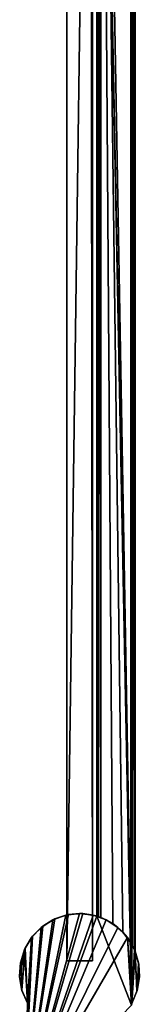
# Model space of a CAD drawing. Header units: metres. Extents: x 0 to 723, y -674 to 49.
# Tile 21 of 24: x 660 to 688, y -409 to -180. Entities that reach past the tile are written whole.
import ezdxf

# ---------------------------------------------------------------- set-up
doc = ezdxf.new("R2010")
doc.units = ezdxf.units.M

msp = doc.modelspace()

# ---------------------------------------------------------------- linework, layer by layer
at = {"layer": 'Y2A69'}
for points in [[(671.299866, -399.099579, 13.5), (676.900391, 1.544305, 13.5), (677.299866, -399.099579, 13.5)], [(671.299866, -14.996019, 13.5), (676.900391, 1.544305, 13.5), (671.299866, -399.099579, 13.5)], [(671.299866, -399.099579, 1980.5), (676.900391, 1.544305, 1980.5), (671.299866, -14.996019, 1980.5)], [(677.299866, -399.099579, 1980.5), (676.900391, 1.544305, 1980.5), (671.299866, -399.099579, 1980.5)], [(677.299866, -399.099579, 13.5), (676.900391, 1.544305, 13.5), (677.299866, -15.045778, 13.5)], [(677.299866, -15.045778, 1980.5), (676.900391, 1.544305, 1980.5), (677.299866, -399.099579, 1980.5)], [(671.299866, -14.996019, 13.5), (671.299866, -399.099579, 13.5), (671.299866, -14.996019, 1980.5)], [(671.299866, -399.099579, 13.5), (671.299866, -399.099579, 1980.5), (671.299866, -14.996019, 1980.5)], [(677.299866, -399.099579, 13.5), (677.299866, -15.045778, 13.5), (677.299866, -399.099579, 1980.5)], [(677.299866, -15.045778, 13.5), (677.299866, -15.045778, 1980.5), (677.299866, -399.099579, 1980.5)], [(671.299866, -399.099579, 13.5), (677.299866, -399.099579, 13.5), (671.299866, -399.099579, 1980.5)], [(677.299866, -399.099579, 13.5), (677.299866, -399.099579, 1980.5), (671.299866, -399.099579, 1980.5)]]:
    msp.add_3dface(points, dxfattribs=at)
at = {"layer": 'Y2A690'}
for points in [[(686.480103, -409.00177), (678.312683, 4.012834), (687.312683, 13.012834)], [(686.312256, 12.012419, 6.8), (679.312683, 5.012834, 6.8), (686.312256, -394.90918, 6.8)], [(686.312256, 12.012419, 6.8), (686.312256, -394.90918, 6.8), (686.484253, 12.184372, 6.785111)], [(686.312256, -394.90918, 6.8), (686.705566, -395.611298, 6.719441), (686.484253, 12.184372, 6.785111)], [(687.312683, -396.935669), (686.480103, -409.00177), (687.312683, 13.012834)], [(686.484253, 12.184372, 6.785111), (686.705566, -395.611298, 6.719441), (687.024475, 12.724623, 6.502149)], [(687.16156, -396.570007, 6.328299), (687.024475, 12.724623, 6.502149), (686.705566, -395.611298, 6.719441)], [(687.26355, 12.9637, 6.109252), (687.024475, 12.724623, 6.502149), (687.16156, -396.570007, 6.328299)], [(687.27948, -396.852844, 6.055089), (687.26355, 12.9637, 6.109252), (687.16156, -396.570007, 6.328299)], [(687.312683, 13.012834, 5.8), (687.26355, 12.9637, 6.109252), (687.27948, -396.852844, 6.055089)], [(687.312683, -396.935669, 5.8), (687.312683, 13.012834, 5.8), (687.27948, -396.852844, 6.055089)], [(687.312683, -396.935669, 5.8), (687.312683, -396.935669), (687.312683, 13.012834, 5.8)], [(687.312683, -396.935669), (687.312683, 13.012834), (687.312683, 13.012834, 5.8)], [(678.600647, 4.300764, 6.501865), (678.726807, -388.817932, 6.610183), (679.140747, 4.840896, 6.785042)], [(679.140747, 4.840896, 6.785042), (678.726807, -388.817932, 6.610183), (679.312683, -389.027802, 6.8)], [(679.312683, 5.012834, 6.8), (679.140747, 4.840896, 6.785042), (679.312683, -389.027802, 6.8)], [(682.064819, -390.450348, 6.8), (679.312683, 5.012834, 6.8), (679.312683, -389.027802, 6.8)], [(684.436768, -392.443329, 6.8), (679.312683, 5.012834, 6.8), (682.064819, -390.450348, 6.8)], [(686.312256, -394.90918, 6.8), (679.312683, 5.012834, 6.8), (684.436768, -392.443329, 6.8)], [(678.312683, 4.012834, 5.799586), (678.312683, -388.687012, 5.799586), (678.361694, 4.061841, 6.108867)], [(678.312683, -388.687012, 5.799586), (678.422424, -388.720306, 6.255084), (678.361694, 4.061841, 6.108867)], [(686.480103, -409.00177), (686.416992, -409.453064), (678.312683, 4.012834)], [(686.416992, -409.453064), (678.312683, -388.687012), (678.312683, 4.012834)], [(678.312683, -388.687012), (678.312683, -388.687012, 5.799586), (678.312683, 4.012834)], [(678.312683, -388.687012, 5.799586), (678.312683, 4.012834, 5.799586), (678.312683, 4.012834)], [(678.361694, 4.061841, 6.108867), (678.422424, -388.720306, 6.255084), (678.600647, 4.300764, 6.501865)], [(678.422424, -388.720306, 6.255084), (678.726807, -388.817932, 6.610183), (678.600647, 4.300764, 6.501865)], [(674.300842, -388.099579, 2000), (661.300293, -435.299591, 2000), (677.517151, -388.474274, 2000)], [(671.084473, -388.473816, 2000), (661.300293, -435.299591, 2000), (674.300842, -388.099579, 2000)], [(675.041748, -388.119263), (661.300293, -435.299591), (671.729065, -388.337616)], [(678.312683, -388.687012), (661.300293, -435.299591), (675.041748, -388.119263)], [(671.729065, -388.337616), (661.300293, -435.299591), (668.560974, -389.329865)], [(668.040161, -389.576965, 2000), (661.300293, -435.299591, 2000), (671.084473, -388.473816, 2000)], [(677.517151, -388.474274, 2000), (661.300293, -435.299591, 2000), (680.56134, -389.57785, 2000)], [(686.416992, -409.453064), (661.300293, -435.299591), (678.312683, -388.687012)], [(668.560974, -389.329865), (661.300293, -435.299591), (665.715576, -391.040161)], [(665.715576, -391.040161), (668.040161, -389.576965, 2000), (668.560974, -389.329865)], [(668.040161, -389.576965, 2000), (671.084473, -388.473816, 2000), (668.560974, -389.329865)], [(668.560974, -389.329865), (671.084473, -388.473816, 2000), (671.729065, -388.337616)], [(671.084473, -388.473816, 2000), (674.300842, -388.099579, 2000), (671.729065, -388.337616)], [(671.729065, -388.337616), (674.300842, -388.099579, 2000), (675.041748, -388.119263)], [(677.517151, -388.474274, 2000), (675.041748, -388.119263), (674.300842, -388.099579, 2000)], [(675.041748, -388.119263), (677.517151, -388.474274, 2000), (678.312683, -388.687012)], [(679.312683, -389.027802, 6.8), (677.517151, -388.474274, 2000), (680.56134, -389.57785, 2000)], [(678.726807, -388.817932, 6.610183), (677.517151, -388.474274, 2000), (679.312683, -389.027802, 6.8)], [(678.422424, -388.720306, 6.255084), (677.517151, -388.474274, 2000), (678.726807, -388.817932, 6.610183)], [(678.312683, -388.687012, 5.799586), (677.517151, -388.474274, 2000), (678.422424, -388.720306, 6.255084)], [(678.312683, -388.687012), (677.517151, -388.474274, 2000), (678.312683, -388.687012, 5.799586)], [(679.312683, -389.027802, 6.8), (680.56134, -389.57785, 2000), (682.064819, -390.450348, 6.8)], [(665.330688, -391.350006, 2000), (661.300293, -435.299591, 2000), (668.040161, -389.576965, 2000)], [(680.56134, -389.57785, 2000), (661.300293, -435.299591, 2000), (683.270569, -391.351288, 2000)], [(665.715576, -391.040161), (661.300293, -435.299591), (663.352905, -393.372345)], [(663.100952, -393.69809, 2000), (661.300293, -435.299591, 2000), (665.330688, -391.350006, 2000)], [(683.270569, -391.351288, 2000), (661.300293, -435.299591, 2000), (685.499939, -393.699707, 2000)], [(663.100952, -393.69809, 2000), (665.330688, -391.350006, 2000), (663.352905, -393.372345)], [(663.352905, -393.372345), (665.330688, -391.350006, 2000), (665.715576, -391.040161)], [(665.330688, -391.350006, 2000), (668.040161, -389.576965, 2000), (665.715576, -391.040161)], [(680.56134, -389.57785, 2000), (683.270569, -391.351288, 2000), (682.064819, -390.450348, 6.8)], [(682.064819, -390.450348, 6.8), (683.270569, -391.351288, 2000), (684.436768, -392.443329, 6.8)], [(683.270569, -391.351288, 2000), (685.499939, -393.699707, 2000), (684.436768, -392.443329, 6.8)], [(663.352905, -393.372345), (661.300293, -435.299591), (662.183044, -409.451752)], [(662.183044, -409.451752, 2000), (661.300293, -435.299591, 2000), (663.100952, -393.69809, 2000)], [(685.499939, -393.699707, 2000), (661.300293, -435.299591, 2000), (686.416992, -409.453064, 2000)], [(663.100952, -393.69809, 2000), (661.470398, -396.495605, 2000), (662.118591, -409.000031, 2000)], [(663.100952, -393.69809, 2000), (661.605774, -396.195282), (661.470398, -396.495605, 2000)], [(661.605774, -396.195282), (663.352905, -393.372345), (662.118591, -409.000031)], [(661.605774, -396.195282), (663.100952, -393.69809, 2000), (663.352905, -393.372345)], [(662.118591, -409.000031), (663.352905, -393.372345), (662.183044, -409.451752)], [(662.183044, -409.451752, 2000), (663.100952, -393.69809, 2000), (662.118591, -409.000031, 2000)], [(684.436768, -392.443329, 6.8), (685.499939, -393.699707, 2000), (686.312256, -394.90918, 6.8)], [(687.130127, -396.497467, 2000), (685.499939, -393.699707, 2000), (686.480103, -409.00177, 2000)], [(686.480103, -409.00177, 2000), (685.499939, -393.699707, 2000), (686.416992, -409.453064, 2000)], [(685.499939, -393.699707, 2000), (686.705566, -395.611298, 6.719441), (686.312256, -394.90918, 6.8)], [(686.705566, -395.611298, 6.719441), (685.499939, -393.699707, 2000), (687.16156, -396.570007, 6.328299)], [(685.499939, -393.699707, 2000), (687.130127, -396.497467, 2000), (687.16156, -396.570007, 6.328299)], [(660.572449, -399.35025), (661.605774, -396.195282), (660.836304, -405.937805)], [(660.572449, -399.35025), (661.470398, -396.495605, 2000), (661.605774, -396.195282)], [(660.836304, -405.937805), (661.605774, -396.195282), (662.118591, -409.000031)], [(660.526123, -399.592926, 2000), (660.318665, -402.82431, 2000), (661.470398, -396.495605, 2000)], [(660.318665, -402.82431, 2000), (660.859131, -406.016968, 2000), (661.470398, -396.495605, 2000)], [(660.526123, -399.592926, 2000), (661.470398, -396.495605, 2000), (660.572449, -399.35025)], [(662.118591, -409.000031, 2000), (661.470398, -396.495605, 2000), (660.859131, -406.016968, 2000)], [(687.740051, -406.01889, 2000), (687.130127, -396.497467, 2000), (686.480103, -409.00177, 2000)], [(686.480103, -409.00177), (687.312683, -396.935669), (687.70636, -406.13269)], [(688.073975, -399.59491, 2000), (687.130127, -396.497467, 2000), (687.740051, -406.01889, 2000)], [(687.16156, -396.570007, 6.328299), (687.130127, -396.497467, 2000), (687.27948, -396.852844, 6.055089)], [(688.073975, -399.59491, 2000), (687.27948, -396.852844, 6.055089), (687.130127, -396.497467, 2000)], [(687.27948, -396.852844, 6.055089), (688.073975, -399.59491, 2000), (687.312683, -396.935669, 5.8)], [(687.312683, -396.935669), (688.13324, -399.945984), (687.70636, -406.13269)], [(687.312683, -396.935669), (688.073975, -399.59491, 2000), (688.13324, -399.945984)], [(687.312683, -396.935669, 5.8), (688.073975, -399.59491, 2000), (687.312683, -396.935669)], [(660.311096, -402.65979), (660.572449, -399.35025), (660.836304, -405.937805)], [(660.311096, -402.65979), (660.526123, -399.592926, 2000), (660.572449, -399.35025)], [(660.318665, -402.82431, 2000), (660.526123, -399.592926, 2000), (660.311096, -402.65979)], [(687.70636, -406.13269), (688.13324, -399.945984), (688.266663, -403.063263)], [(688.280945, -402.826324, 2000), (688.073975, -399.59491, 2000), (687.740051, -406.01889, 2000)], [(688.13324, -399.945984), (688.073975, -399.59491, 2000), (688.280945, -402.826324, 2000)], [(688.266663, -403.063263), (688.13324, -399.945984), (688.280945, -402.826324, 2000)], [(660.836304, -405.937805), (660.318665, -402.82431, 2000), (660.311096, -402.65979)], [(660.836304, -405.937805), (660.859131, -406.016968, 2000), (660.318665, -402.82431, 2000)], [(687.740051, -406.01889, 2000), (687.70636, -406.13269), (688.266663, -403.063263)], [(687.740051, -406.01889, 2000), (688.266663, -403.063263), (688.280945, -402.826324, 2000)], [(662.118591, -409.000031), (662.118591, -409.000031, 2000), (660.836304, -405.937805)], [(662.118591, -409.000031, 2000), (660.859131, -406.016968, 2000), (660.836304, -405.937805)], [(686.480103, -409.00177, 2000), (686.480103, -409.00177), (687.740051, -406.01889, 2000)], [(686.480103, -409.00177), (687.70636, -406.13269), (687.740051, -406.01889, 2000)], [(662.183044, -409.451752, 2000), (662.118591, -409.000031, 2000), (662.183044, -409.451752)], [(662.183044, -409.451752), (662.118591, -409.000031, 2000), (662.118591, -409.000031)], [(686.416992, -409.453064, 2000), (686.480103, -409.00177), (686.480103, -409.00177, 2000)], [(686.480103, -409.00177), (686.416992, -409.453064, 2000), (686.416992, -409.453064)]]:
    msp.add_3dface(points, dxfattribs=at)

doc.saveas('drawing.dxf')
